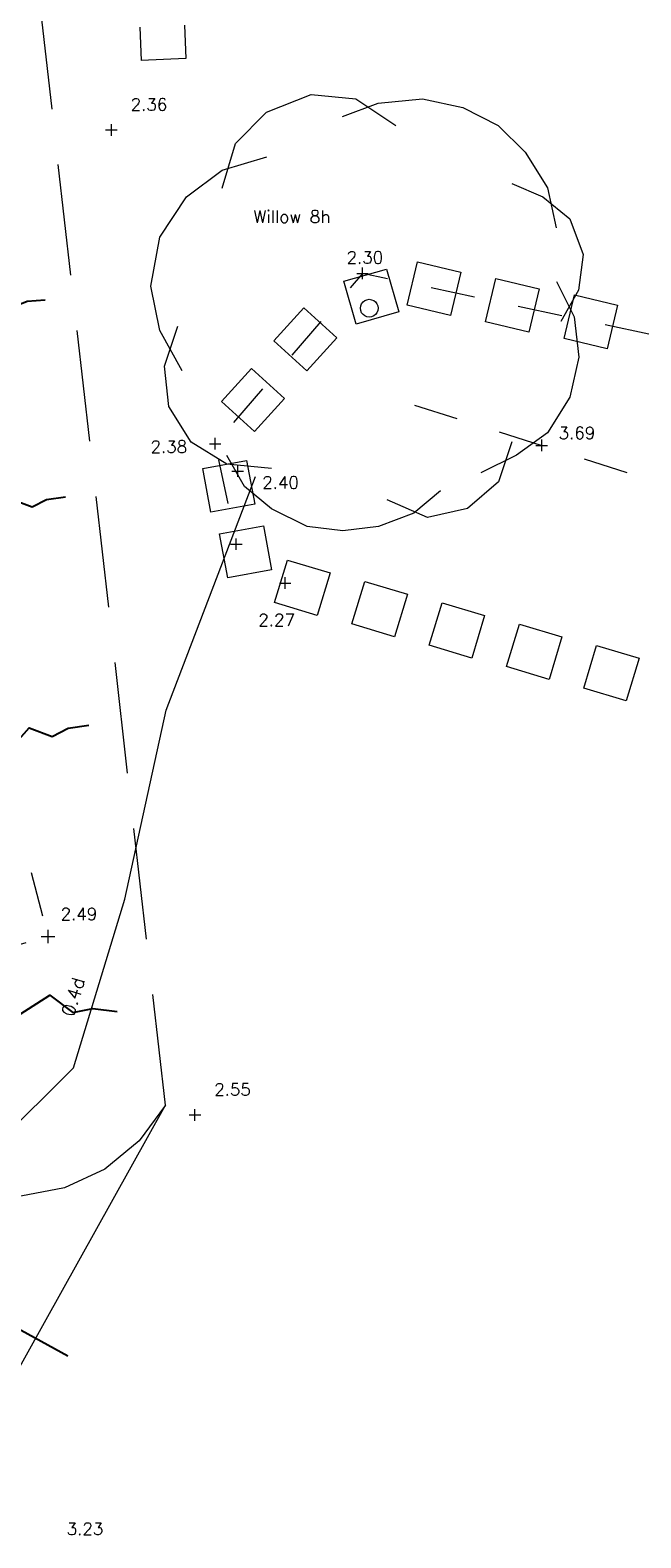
# Model space of a CAD drawing. Header units: metres. Extents: x 639013 to 639566, y 257273 to 257664.
# Tile 33 of 78: x 639338 to 639352, y 257384 to 257417. Entities that reach past the tile are written whole.
import ezdxf
from ezdxf.enums import TextEntityAlignment as Align
from ezdxf.lldxf.tags import DXFTag

# ---------------------------------------------------------------- set-up
doc = ezdxf.new("R2010")
doc.units = ezdxf.units.M
doc.linetypes.add('65208756-SWE-ZZ-XX-M-C-0002-FC06T002$0$03', pattern=[3, 1, -1, 1])
doc.linetypes.add('65208756-SWE-ZZ-XX-M-C-2003-FC06Terrace&CarParkLayout$0$DASHED', pattern=[0.75, 0.5, -0.25])
for name, color, linetype, lineweight in [('65208756-SWE-ZZ-XX-M-C-0002-FC06T002$0$0not0', 253, 'Continuous', 0), ('65208756-SWE-ZZ-XX-M-C-0002-FC06T002$0$Miscellaneous', 253, 'Continuous', 0), ('65208756-SWE-ZZ-XX-M-C-0002-FC06T002$0$Service_Electric', 253, '65208756-SWE-ZZ-XX-M-C-0002-FC06T002$0$ELEC', 0), ('65208756-SWE-ZZ-XX-M-C-0002-FC06T002$0$SS_BANK_BOT', 253, '65208756-SWE-ZZ-XX-M-C-0002-FC06T002$0$03', 0), ('65208756-SWE-ZZ-XX-M-C-0002-FC06T002$0$SS_BANK_TOP', 253, '65208756-SWE-ZZ-XX-M-C-0002-FC06T002$0$03', 0), ('65208756-SWE-ZZ-XX-M-C-0002-FC06T002$0$SS_DETAIL', 253, '65208756-SWE-ZZ-XX-M-C-0002-FC06T002$0$03', 0), ('65208756-SWE-ZZ-XX-M-C-0002-FC06T002$0$SS_HEDGE', 253, 'Continuous', 0), ('65208756-SWE-ZZ-XX-M-C-0002-FC06T002$0$SS_TXT_LEV_BANK', 253, 'Continuous', 0), ('65208756-SWE-ZZ-XX-M-C-0002-FC06T002$0$SS_TXT_LEV_GEN', 253, 'Continuous', 0), ('65208756-SWE-ZZ-XX-M-C-0002-FC06T002$0$SS_TXT_LEV_PNT', 253, 'Continuous', 0), ('65208756-SWE-ZZ-XX-M-C-0002-FC06T002$0$SS_TXT_TREE', 253, 'Continuous', 0), ('65208756-SWE-ZZ-XX-M-C-2003-FC06Terrace&CarParkLayout$0$SWE - Earthworks', 94, 'Continuous', 0), ('65208756-SWE-ZZ-XX-M-C-2003-FC06Terrace&CarParkLayout$0$SWE - Footway', 6, 'Continuous', 0)]:
    doc.layers.add(name, color=color, linetype=linetype, lineweight=lineweight)
for name, color, linetype in [('65208756-SWE-ZZ-XX-M-C-2003-FC06Terrace&CarParkLayout$0$C-Levels-Proposed', 6, 'Continuous'), ('Z-Xref', 7, 'Continuous'), ('Z-Zz2010T-Text', 7, 'Continuous')]:
    doc.layers.add(name, color=color, linetype=linetype)
doc.styles.add('65208756-SWE-ZZ-XX-M-C-0002-FC06T002$0$ROMANS', font='ROMANS')
doc.linetypes.add('65208756-SWE-ZZ-XX-M-C-0002-FC06T002$0$ELEC', pattern='A,0.4,-0.2,0.4,-0.2,["E",65208756-SWE-ZZ-XX-M-C-0002-FC06T002$0$ROMANS,S=0.3,R=0,X=0,Y=-0.15],-0.6', length=1.8)
tags = doc.linetypes.add('65208756-SWE-ZZ-XX-M-C-0002-FC06T002$0$ELEC B2', pattern='A,0.4,-0.2,0.4,-0.2,["E(B2)",65208756-SWE-ZZ-XX-M-C-0002-FC06T002$0$ROMANS,S=0.25,R=0,X=0,Y=-0.15],-1.5', length=2.7).pattern_tags.tags
tags[10] = DXFTag(74, 10)

# ---------------------------------------------------------------- blocks, each defined once
blk = doc.blocks.new('65208756-SWE-ZZ-XX-M-C-0002-FC06T002')
at = {"layer": '65208756-SWE-ZZ-XX-M-C-0002-FC06T002$0$0not0', "linetype": 'Continuous'}
for p, q in [((639343.654, 257415.527), (639344.654, 257415.927)), ((639344.654, 257415.927), (639345.654, 257415.828)), ((639345.654, 257415.828), (639346.554, 257415.229)), ((639346.154, 257415.728), (639347.154, 257415.829)), ((639347.154, 257415.829), (639348.054, 257415.63)), ((639342.955, 257414.826), (639343.654, 257415.527)), ((639345.354, 257415.428), (639346.154, 257415.728)), ((639348.054, 257415.63), (639348.854, 257415.23)), ((639340.039, 257415.13), (639340.299, 257415.13)), ((639340.169, 257415), (639340.168, 257415.26)), ((639348.854, 257415.23), (639349.455, 257414.631)), ((639342.655, 257413.826), (639342.955, 257414.826)), ((639342.655, 257414.226), (639343.655, 257414.527)), ((639349.455, 257414.631), (639349.955, 257413.831)), ((639341.856, 257413.625), (639342.655, 257414.226)), ((639349.155, 257413.931), (639349.856, 257413.631)), ((639349.955, 257413.831), (639350.156, 257412.931)), ((639341.256, 257412.725), (639341.856, 257413.625)), ((639349.856, 257413.631), (639350.456, 257413.131)), ((639350.456, 257413.131), (639350.756, 257412.332)), ((639341.057, 257411.625), (639341.256, 257412.725)), ((639345.806, 257411.78), (639345.805, 257412.04)), ((639350.756, 257412.332), (639350.657, 257411.532)), ((639345.675, 257411.91), (639345.935, 257411.91)), ((639350.157, 257411.731), (639350.557, 257410.932)), ((639341.258, 257410.625), (639341.057, 257411.625)), ((639350.657, 257411.532), (639350.258, 257410.831)), ((639345.757, 257411.128), (639345.765, 257411.18)), ((639345.765, 257411.076), (639345.757, 257411.128)), ((639345.765, 257411.18), (639345.785, 257411.228)), ((639345.785, 257411.028), (639345.765, 257411.076)), ((639345.785, 257411.228), (639345.817, 257411.268)), ((639345.817, 257410.988), (639345.785, 257411.028)), ((639345.817, 257411.268), (639345.857, 257411.3)), ((639345.857, 257411.3), (639345.905, 257411.32)), ((639345.905, 257411.32), (639345.957, 257411.328)), ((639345.957, 257411.328), (639346.009, 257411.32)), ((639346.009, 257411.32), (639346.057, 257411.3)), ((639346.057, 257411.3), (639346.097, 257411.268)), ((639346.097, 257411.268), (639346.129, 257411.228)), ((639346.129, 257411.028), (639346.097, 257410.988)), ((639346.129, 257411.228), (639346.149, 257411.18)), ((639346.149, 257411.076), (639346.129, 257411.028)), ((639346.149, 257411.18), (639346.157, 257411.128)), ((639346.157, 257411.128), (639346.149, 257411.076)), ((639341.358, 257409.825), (639341.658, 257410.725)), ((639345.857, 257410.956), (639345.817, 257410.988)), ((639345.905, 257410.936), (639345.857, 257410.956)), ((639345.957, 257410.928), (639345.905, 257410.936)), ((639346.009, 257410.936), (639345.957, 257410.928)), ((639346.057, 257410.956), (639346.009, 257410.936)), ((639346.097, 257410.988), (639346.057, 257410.956)), ((639350.557, 257410.932), (639350.658, 257410.032)), ((639341.758, 257409.725), (639341.258, 257410.625)), ((639350.658, 257410.032), (639350.459, 257409.131)), ((639341.459, 257408.925), (639341.358, 257409.825)), ((639350.459, 257409.131), (639349.959, 257408.331)), ((639341.959, 257408.125), (639341.459, 257408.925)), ((639349.959, 257408.331), (639349.26, 257407.831)), ((639342.76, 257407.626), (639341.959, 257408.125)), ((639342.368, 257408.088), (639342.628, 257408.088)), ((639342.498, 257407.958), (639342.497, 257408.218)), ((639349.159, 257408.131), (639348.86, 257407.23)), ((639349.699, 257408.048), (639349.959, 257408.048)), ((639349.829, 257407.918), (639349.829, 257408.178)), ((639343.16, 257407.126), (639342.76, 257407.826)), ((639349.26, 257407.831), (639348.46, 257407.43)), ((639343.76, 257407.527), (639342.76, 257407.626)), ((639342.875, 257407.473), (639343.135, 257407.473)), ((639343.005, 257407.343), (639343.005, 257407.603)), ((639343.761, 257406.627), (639343.16, 257407.126)), ((639347.56, 257407.029), (639346.961, 257406.529)), ((639348.86, 257407.23), (639348.161, 257406.63)), ((639344.561, 257406.227), (639343.761, 257406.627)), ((639347.261, 257406.429), (639346.36, 257406.829)), ((639348.161, 257406.63), (639347.261, 257406.429)), ((639346.961, 257406.529), (639346.161, 257406.228)), ((639342.973, 257405.702), (639342.973, 257405.962)), ((639345.361, 257406.128), (639344.561, 257406.227)), ((639346.161, 257406.228), (639345.361, 257406.128)), ((639342.843, 257405.832), (639343.103, 257405.832)), ((639343.94, 257404.959), (639344.2, 257404.96)), ((639344.07, 257404.83), (639344.07, 257405.09)), ((639338.746, 257396.878), (639338.746, 257397.178)), ((639338.596, 257397.028), (639338.896, 257397.028)), ((639342.045, 257392.893), (639342.044, 257393.153)), ((639341.914, 257393.022), (639342.174, 257393.023))]:
    blk.add_line(p, q, dxfattribs=at)
at = {"layer": '65208756-SWE-ZZ-XX-M-C-0002-FC06T002$0$Miscellaneous'}
for p, q in [((639341.81, 257417.48), (639341.843, 257416.736)), ((639340.805, 257417.435), (639340.838, 257416.691)), ((639341.843, 257416.736), (639340.838, 257416.691))]:
    blk.add_line(p, q, dxfattribs=at)
at = {"layer": '65208756-SWE-ZZ-XX-M-C-0002-FC06T002$0$Service_Electric', "linetype": '65208756-SWE-ZZ-XX-M-C-0002-FC06T002$0$ELEC B2'}
for p, q in [((639341.402, 257402.11), (639343.404, 257407.352)), ((639340.474, 257397.861), (639341.402, 257402.11)), ((639339.317, 257394.082), (639340.474, 257397.861)), ((639336.625, 257391.404), (639339.317, 257394.082))]:
    blk.add_line(p, q, dxfattribs=at)
at = {"layer": '65208756-SWE-ZZ-XX-M-C-0002-FC06T002$0$SS_BANK_BOT', "flags": 128}
blk.add_lwpolyline([(639386.203, 257397.917), (639384.995, 257401.825), (639370.869, 257405.871), (639356.073, 257409.731), (639345.805, 257411.91), (639342.498, 257408.088), (639342.973, 257405.832)], dxfattribs=at)
at = {"layer": '65208756-SWE-ZZ-XX-M-C-0002-FC06T002$0$SS_BANK_TOP', "flags": 128}
blk.add_lwpolyline([(639346.969, 257408.955), (639357.443, 257405.636), (639366.334, 257402.909), (639372.445, 257401.431), (639383.483, 257399.061)], dxfattribs=at)
at = {"layer": '65208756-SWE-ZZ-XX-M-C-0002-FC06T002$0$SS_DETAIL', "flags": 128}
blk.add_lwpolyline([(639342.379, 257510.332), (639343.829, 257510.056), (639340.922, 257493.899), (639338.033, 257477.865), (639335.018, 257461.034), (639337.329, 257457.69), (639334.333, 257440.673), (639331.444, 257424.491), (639338.746, 257397.028), (639337.072, 257396.542), (639333.273, 257410.83), (639329.608, 257424.346), (639329.608, 257424.346), (639329.608, 257424.346), (639332.383, 257440.137), (639332.383, 257440.14), (639334.858, 257453.886), (639334.397, 257454.643), (639333.615, 257454.946)], dxfattribs=at)
at = {"layer": '65208756-SWE-ZZ-XX-M-C-0002-FC06T002$0$SS_HEDGE'}
for p, q in [((639346.807, 257411.199), (639347.039, 257412.172)), ((639347.039, 257412.172), (639348.012, 257411.94)), ((639345.386, 257411.732), (639346.347, 257412.008)), ((639345.661, 257410.771), (639345.386, 257411.732)), ((639346.347, 257412.008), (639346.622, 257411.046)), ((639348.012, 257411.94), (639347.78, 257410.967)), ((639348.568, 257410.826), (639348.8, 257411.798)), ((639348.8, 257411.798), (639349.773, 257411.566)), ((639349.773, 257411.566), (639349.54, 257410.594)), ((639350.329, 257410.452), (639350.561, 257411.425)), ((639350.561, 257411.425), (639351.533, 257411.193)), ((639343.816, 257410.395), (639344.489, 257411.134)), ((639344.489, 257411.134), (639345.229, 257410.461)), ((639346.622, 257411.046), (639345.661, 257410.771)), ((639347.78, 257410.967), (639346.807, 257411.199)), ((639351.533, 257411.193), (639351.301, 257410.22)), ((639349.54, 257410.594), (639348.568, 257410.826)), ((639344.556, 257409.722), (639343.816, 257410.395)), ((639345.229, 257410.461), (639344.556, 257409.722)), ((639351.301, 257410.22), (639350.329, 257410.452)), ((639342.638, 257409.034), (639343.311, 257409.773)), ((639343.311, 257409.773), (639344.051, 257409.1)), ((639343.378, 257408.361), (639342.638, 257409.034)), ((639344.051, 257409.1), (639343.378, 257408.361)), ((639342.222, 257407.533), (639343.205, 257407.714)), ((639343.205, 257407.714), (639343.387, 257406.731)), ((639342.403, 257406.549), (639342.222, 257407.533)), ((639343.387, 257406.731), (639342.403, 257406.549)), ((639342.599, 257406.061), (639343.582, 257406.243)), ((639342.78, 257405.078), (639342.599, 257406.061)), ((639343.582, 257406.243), (639343.763, 257405.259)), ((639343.83, 257404.52), (639344.12, 257405.477)), ((639344.12, 257405.477), (639345.077, 257405.187)), ((639343.763, 257405.259), (639342.78, 257405.078)), ((639345.077, 257405.187), (639344.787, 257404.23)), ((639345.565, 257404.041), (639345.855, 257404.998)), ((639345.855, 257404.998), (639346.812, 257404.708)), ((639346.812, 257404.708), (639346.522, 257403.751)), ((639344.787, 257404.23), (639343.83, 257404.52)), ((639347.3, 257403.562), (639347.591, 257404.519)), ((639347.591, 257404.519), (639348.547, 257404.229)), ((639346.522, 257403.751), (639345.565, 257404.041)), ((639348.547, 257404.229), (639348.257, 257403.272)), ((639349.035, 257403.083), (639349.326, 257404.04)), ((639349.326, 257404.04), (639350.283, 257403.749)), ((639350.283, 257403.749), (639349.992, 257402.793)), ((639348.257, 257403.272), (639347.3, 257403.562)), ((639350.77, 257402.604), (639351.061, 257403.561)), ((639351.061, 257403.561), (639352.018, 257403.27)), ((639352.018, 257403.27), (639351.727, 257402.313)), ((639349.992, 257402.793), (639349.035, 257403.083)), ((639351.727, 257402.313), (639350.77, 257402.604))]:
    blk.add_line(p, q, dxfattribs=at)
at = {"layer": '65208756-SWE-ZZ-XX-M-C-0002-FC06T002$0$Service_Electric', "style": '65208756-SWE-ZZ-XX-M-C-0002-FC06T002$0$ROMANS'}
blk.add_text('0.4d', height=0.3, rotation=72.9772, dxfattribs=at).set_placement((639339.322, 257395.207))
at = {"layer": '65208756-SWE-ZZ-XX-M-C-0002-FC06T002$0$SS_TXT_LEV_BANK', "style": '65208756-SWE-ZZ-XX-M-C-0002-FC06T002$0$ROMANS'}
for s, p in [('2.30', (639345.448, 257412.129)), ('3.69', (639350.208, 257408.191)), ('2.38', (639341.048, 257407.881))]:
    blk.add_text(s, height=0.274, rotation=0.0408, dxfattribs=at).set_placement(p)
at = {"layer": '65208756-SWE-ZZ-XX-M-C-0002-FC06T002$0$SS_TXT_LEV_GEN', "style": '65208756-SWE-ZZ-XX-M-C-0002-FC06T002$0$ROMANS'}
for s, p in [('2.40', (639343.555, 257407.079)), ('2.27', (639343.467, 257403.993))]:
    blk.add_text(s, height=0.274, rotation=0.0408, dxfattribs=at).set_placement(p)
blk.add_text('2.49', height=0.274, dxfattribs=at).set_placement((639339.03, 257397.312), align=Align.BOTTOM_LEFT)
at = {"layer": '65208756-SWE-ZZ-XX-M-C-0002-FC06T002$0$SS_TXT_LEV_PNT', "style": '65208756-SWE-ZZ-XX-M-C-0002-FC06T002$0$ROMANS'}
for s, p in [('2.36', (639340.602, 257415.563)), ('2.55', (639342.477, 257393.456)), ('3.23', (639339.166, 257383.595))]:
    blk.add_text(s, height=0.274, rotation=0.0408, dxfattribs=at).set_placement(p)
at = {"layer": '65208756-SWE-ZZ-XX-M-C-0002-FC06T002$0$SS_TXT_TREE', "style": '65208756-SWE-ZZ-XX-M-C-0002-FC06T002$0$ROMANS'}
blk.add_text('Willow 8h', height=0.28, rotation=0.0408, dxfattribs=at).set_placement((639343.36, 257413.044))
blk = doc.blocks.new('*U288')
at = {"layer": '65208756-SWE-ZZ-XX-M-C-2003-FC06Terrace&CarParkLayout$0$C-Levels-Proposed'}
for points in [[(0, -23.65), (-7.14, -2.4)], [(0, -23.65), (7.14, -2.4)], [(0, -31), (0, -23.65)], [(0, -31), (5.07, -39.72), (-2.8, -49.07), (2.09, -57.78), (-0.25, -64.58), (-0.25, -73.08)]]:
    blk.add_lwpolyline(points, dxfattribs=at)
blk.add_arc((0, 0), 7.53, 341.4291, 198.5709, dxfattribs=at)
blk = doc.blocks.new('65208756-SWE-ZZ-XX-M-C-2003-FC06Terrace&CarParkLayout')
at = {"layer": '65208756-SWE-ZZ-XX-M-C-2003-FC06Terrace&CarParkLayout$0$SWE - Earthworks', "linetype": '65208756-SWE-ZZ-XX-M-C-2003-FC06Terrace&CarParkLayout$0$DASHED', "ltscale": 5}
blk.add_line((639341.382, 257393.244), (639338.436, 257419.112), dxfattribs=at)
at = {"layer": '65208756-SWE-ZZ-XX-M-C-2003-FC06Terrace&CarParkLayout$0$SWE - Footway', "linetype": 'Continuous'}
blk.add_lwpolyline([(639335.543, 257382.76), (639341.382, 257393.244)], dxfattribs=at)
blk.add_polyline3d([(639341.382, 257393.244, 0), (639340.792, 257392.44, 3.078), (639340.792, 257392.44, 3.078), (639340.021, 257391.807, 3.155), (639340.021, 257391.807, 3.155), (639339.118, 257391.384, 3.233), (639339.118, 257391.384, 3.233), (639338.138, 257391.198, 3.31), (639338.138, 257391.198, 3.31), (639337.142, 257391.26, 3.388), (639337.142, 257391.26, 3.388), (639336.193, 257391.567, 3.466), (639336.193, 257391.567, 3.466), (639335.941, 257391.696, 3.488), (639335.941, 257391.696, 3.488), (639335.315, 257392.045, 3.552), (639334.441, 257392.531, 3.643), (639333.568, 257393.018, 3.733), (639333.053, 257393.304, 3.786), (639332.922, 257393.377, 3.8)], dxfattribs=at)
at = {"layer": '65208756-SWE-ZZ-XX-M-C-2003-FC06Terrace&CarParkLayout$0$C-Levels-Proposed'}
for p, xscale, yscale, zscale, rotation in [((639335.214, 257411.068), -0.04756629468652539, 0.04756629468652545, 0.04756629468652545, 93.92521896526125), ((639335.465, 257406.356), -0.05083747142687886, 0.05083747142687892, 0.05083747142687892, 98.18446667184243), ((639335.658, 257401.149), -0.05545160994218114, 0.05545160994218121, 0.05545160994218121, 98.64950562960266), ((639335.632, 257395.941), -0.06437092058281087, 0.06437092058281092, 0.06437092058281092, 82.48165249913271)]:
    blk.add_blockref('*U288', p, dxfattribs=dict(at, xscale=xscale, yscale=yscale, zscale=zscale, rotation=rotation))

msp = doc.modelspace()

# ---------------------------------------------------------------- linework, layer by layer
at = {"layer": 'Z-Zz2010T-Text', "linetype": 'Continuous'}
msp.add_lwpolyline([(639339.19, 257387.604), (639312.703, 257402.172)], dxfattribs=at)

# ---------------------------------------------------------------- block references
at = {"layer": 'Z-Xref', "linetype": 'Continuous'}
for name in ['65208756-SWE-ZZ-XX-M-C-0002-FC06T002', '65208756-SWE-ZZ-XX-M-C-2003-FC06Terrace&CarParkLayout']:
    msp.add_blockref(name, (0, 0), dxfattribs=at)

doc.saveas('drawing.dxf')
